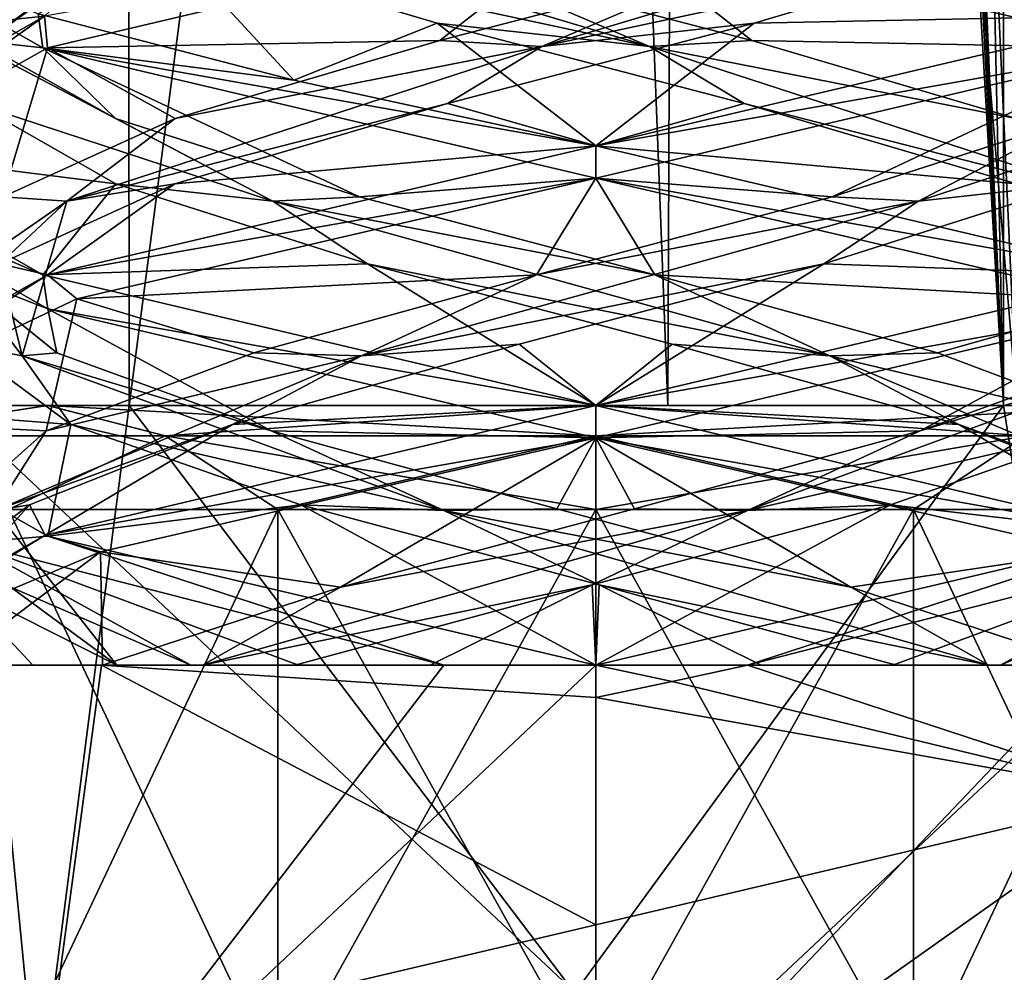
# Model space of a CAD drawing. Header units: millimetres. Extents: x -18.9 to 18.9, y -8.8 to 39.
# Tile 56 of 256: x 8.8 to 10.7, y -4.6 to -2.8. Entities that reach past the tile are written whole.
import ezdxf

# ---------------------------------------------------------------- set-up
doc = ezdxf.new("R2010")
doc.units = ezdxf.units.MM
doc.header["$LTSCALE"] = 65.185185
for name, color, linetype in [('1', 7, 'CONTINUOUS'), ('1224', 7, 'CONTINUOUS'), ('1229', 7, 'CONTINUOUS'), ('1230', 7, 'CONTINUOUS'), ('1240', 7, 'CONTINUOUS'), ('1242', 7, 'CONTINUOUS'), ('1263', 7, 'CONTINUOUS'), ('1264', 7, 'CONTINUOUS'), ('15', 7, 'CONTINUOUS'), ('1853', 7, 'CONTINUOUS'), ('1857', 7, 'CONTINUOUS'), ('1859', 7, 'CONTINUOUS'), ('1860', 7, 'CONTINUOUS'), ('1861', 7, 'CONTINUOUS'), ('1871', 7, 'CONTINUOUS'), ('1872', 7, 'CONTINUOUS'), ('1873', 7, 'CONTINUOUS'), ('1883', 7, 'CONTINUOUS'), ('1884', 7, 'CONTINUOUS'), ('1885', 7, 'CONTINUOUS'), ('1904', 7, 'CONTINUOUS'), ('1905', 7, 'CONTINUOUS'), ('1906', 7, 'CONTINUOUS'), ('2007', 7, 'CONTINUOUS'), ('2008', 7, 'CONTINUOUS'), ('32', 7, 'CONTINUOUS'), ('7', 7, 'CONTINUOUS'), ('8', 7, 'CONTINUOUS')]:
    doc.layers.add(name, color=color, linetype=linetype)

msp = doc.modelspace()

# ---------------------------------------------------------------- linework, layer by layer
at = {"layer": '1', "color": 7, "linetype": 'Continuous'}
for points in [[(4.2931, 26.4, -16.8621), (9.0291, 26.4, -14.874), (6.4071, -3.5, -16.1774), (4.2931, 26.4, -16.8621)], [(6.4071, -3.5, -16.1774), (9.0291, 26.4, -14.874), (9.0598, -3.5, -14.8553), (6.4071, -3.5, -16.1774)], [(9.0291, 26.4, -14.874), (12.9799, 26.4, -11.588), (9.0598, -3.5, -14.8553), (9.0291, 26.4, -14.874)], [(9.0598, -3.5, -14.8553), (12.9799, 26.4, -11.588), (11.4495, -3.5, -13.1023), (9.0598, -3.5, -14.8553)], [(5.9019, -3.5, 16.3685), (8.6992, -6.3, 15.0691), (10.7441, -3.5, 13.6867), (5.9019, -3.5, 16.3685)], [(8.6992, -6.3, 15.0691), (11.1841, -6.3, 13.3292), (10.7441, -3.5, 13.6867), (8.6992, -6.3, 15.0691)], [(10.7441, -3.5, 13.6867), (11.1841, -6.3, 13.3292), (13.2126, -3.5, 11.3217), (10.7441, -3.5, 13.6867)]]:
    msp.add_3dface(points, dxfattribs=at)
at = {"layer": '1224', "color": 7, "linetype": 'Continuous'}
for points in [[(7.1795, -3.5, 8.9873), (8.0516, -3.5, 10.4742), (8.9029, -3.5, 9.814), (7.1795, -3.5, 8.9873)], [(8.2469, -3.5, 8.9128), (7.1795, -3.5, 8.9873), (8.9029, -3.5, 9.814), (8.2469, -3.5, 8.9128)], [(8.432, -3.5, 5.9497), (7.3235, -3.5, 7.2708), (9.9586, -3.5, 6.5562), (8.432, -3.5, 5.9497)], [(9.9586, -3.5, 6.5562), (7.3235, -3.5, 7.2708), (8.903, -3.5, 6.8984), (9.9586, -3.5, 6.5562)], [(8.903, -3.5, 6.8984), (7.3235, -3.5, 7.2708), (8.2469, -3.5, 7.7996), (8.903, -3.5, 6.8984)], [(13.2126, -3.5, 11.3217), (8.0516, -3.5, 10.4742), (10.7699, -3.5, 12.9218), (13.2126, -3.5, 11.3217)], [(8.0516, -3.5, 10.4742), (13.2126, -3.5, 11.3217), (9.9586, -3.5, 10.1562), (8.0516, -3.5, 10.4742)], [(8.0516, -3.5, 10.4742), (9.9586, -3.5, 10.1562), (8.9029, -3.5, 9.814), (8.0516, -3.5, 10.4742)], [(11.7132, -3.5, 6.1104), (10.0975, -3.5, 5.5098), (8.432, -3.5, 5.9497), (11.7132, -3.5, 6.1104)], [(11.7132, -3.5, 6.1104), (8.432, -3.5, 5.9497), (9.9586, -3.5, 6.5562), (11.7132, -3.5, 6.1104)], [(13.2126, -3.5, 11.3217), (15.0363, -3.5, 8.6182), (9.9586, -3.5, 10.1562), (13.2126, -3.5, 11.3217)], [(11.0142, -3.5, 6.8985), (11.7132, -3.5, 6.1104), (9.9586, -3.5, 6.5562), (11.0142, -3.5, 6.8985)], [(9.9586, -3.5, 10.1562), (15.0363, -3.5, 8.6182), (11.0141, -3.5, 9.8141), (9.9586, -3.5, 10.1562)], [(10.7441, -3.5, 13.6867), (13.2126, -3.5, 11.3217), (10.9349, -3.5, 13.3102), (10.7441, -3.5, 13.6867)]]:
    msp.add_3dface(points, dxfattribs=at)
at = {"layer": '1229', "color": 7, "linetype": 'Continuous'}
for points in [[(8.8272, -3.7, 9.4876), (9.3463, -3.7, 9.8344), (8.8272, -4.8, 9.4876), (8.8272, -3.7, 9.4876)], [(8.8272, -4.8, 9.4876), (9.3463, -3.7, 9.8344), (9.3463, -4.8, 9.8344), (8.8272, -4.8, 9.4876)], [(9.3463, -3.7, 6.878), (8.8272, -3.7, 7.2249), (9.3463, -4.8, 6.878), (9.3463, -3.7, 6.878)], [(9.3463, -4.8, 6.878), (8.8272, -3.7, 7.2249), (8.8272, -4.8, 7.2249), (9.3463, -4.8, 6.878)], [(9.3463, -3.7, 9.8344), (9.9586, -3.7, 9.9562), (9.3463, -4.8, 9.8344), (9.3463, -3.7, 9.8344)], [(9.3463, -4.8, 9.8344), (9.9586, -3.7, 9.9562), (9.9586, -4.8, 9.9562), (9.3463, -4.8, 9.8344)], [(9.9586, -3.7, 6.7562), (9.3463, -3.7, 6.878), (9.9586, -4.8, 6.7562), (9.9586, -3.7, 6.7562)], [(9.9586, -4.8, 6.7562), (9.3463, -3.7, 6.878), (9.3463, -4.8, 6.878), (9.9586, -4.8, 6.7562)]]:
    msp.add_3dface(points, dxfattribs=at)
at = {"layer": '1230', "color": 7, "linetype": 'Continuous'}
for points in [[(9.9586, -4.8, 9.9562), (9.9586, -3.7, 9.9562), (10.5709, -3.7, 9.8344), (9.9586, -4.8, 9.9562)], [(9.9586, -3.7, 6.7562), (9.9586, -4.8, 6.7562), (10.5709, -4.8, 6.878), (9.9586, -3.7, 6.7562)], [(10.5709, -3.7, 6.878), (9.9586, -3.7, 6.7562), (10.5709, -4.8, 6.878), (10.5709, -3.7, 6.878)], [(9.9586, -4.8, 9.9562), (10.5709, -3.7, 9.8344), (10.5709, -4.8, 9.8344), (9.9586, -4.8, 9.9562)], [(11.0899, -3.7, 7.2249), (10.5709, -3.7, 6.878), (11.0899, -4.8, 7.2249), (11.0899, -3.7, 7.2249)], [(11.0899, -4.8, 7.2249), (10.5709, -3.7, 6.878), (10.5709, -4.8, 6.878), (11.0899, -4.8, 7.2249)], [(10.5709, -3.7, 9.8344), (11.0899, -3.7, 9.4876), (10.5709, -4.8, 9.8344), (10.5709, -3.7, 9.8344)], [(10.5709, -4.8, 9.8344), (11.0899, -3.7, 9.4876), (11.0899, -4.8, 9.4876), (10.5709, -4.8, 9.8344)]]:
    msp.add_3dface(points, dxfattribs=at)
at = {"layer": '1240', "color": 7, "linetype": 'Continuous'}
for points in [[(7.65, -7.1, -4.275), (12.55, -7.1, -4.275), (7.65, -2.5, -4.275), (7.65, -7.1, -4.275)], [(7.65, -2.5, -4.275), (12.55, -7.1, -4.275), (12.55, -2.5, -4.275), (7.65, -2.5, -4.275)]]:
    msp.add_3dface(points, dxfattribs=at)
at = {"layer": '1242', "color": 7, "linetype": 'Continuous'}
for points in [[(12.55, -7.1, -2.075), (7.65, -7.1, -2.075), (12.55, -2.5, -2.075), (12.55, -7.1, -2.075)], [(12.55, -2.5, -2.075), (7.65, -7.1, -2.075), (7.65, -2.5, -2.075), (12.55, -2.5, -2.075)]]:
    msp.add_3dface(points, dxfattribs=at)
at = {"layer": '1263', "color": 7, "linetype": 'Continuous'}
for points in [[(9.9586, -3.5, 10.1562), (11.0141, -3.5, 9.8141), (9.9586, -3.5586, 10.0148), (9.9586, -3.5, 10.1562)], [(9.9586, -3.5586, 10.0148), (11.0141, -3.5, 9.8141), (10.7879, -3.5586, 9.7926), (9.9586, -3.5586, 10.0148)], [(11.0142, -3.5, 6.8985), (9.9586, -3.5, 6.5562), (10.7879, -3.5586, 6.9199), (11.0142, -3.5, 6.8985)], [(9.9586, -3.5, 6.5562), (9.9586, -3.5586, 6.6977), (10.7879, -3.5586, 6.9199), (9.9586, -3.5, 6.5562)], [(10.5709, -3.7, 9.8344), (9.9586, -3.7, 9.9562), (10.7879, -3.5586, 9.7926), (10.5709, -3.7, 9.8344)], [(9.9586, -3.7, 9.9562), (9.9586, -3.5586, 10.0148), (10.7879, -3.5586, 9.7926), (9.9586, -3.7, 9.9562)], [(9.9586, -3.7, 6.7562), (10.5709, -3.7, 6.878), (9.9586, -3.5586, 6.6977), (9.9586, -3.7, 6.7562)], [(9.9586, -3.5586, 6.6977), (10.5709, -3.7, 6.878), (10.7879, -3.5586, 6.9199), (9.9586, -3.5586, 6.6977)], [(10.5709, -3.7, 6.878), (11.0899, -3.7, 7.2249), (10.7879, -3.5586, 6.9199), (10.5709, -3.7, 6.878)], [(11.0899, -3.7, 9.4876), (10.5709, -3.7, 9.8344), (10.7879, -3.5586, 9.7926), (11.0899, -3.7, 9.4876)]]:
    msp.add_3dface(points, dxfattribs=at)
at = {"layer": '1264', "color": 7, "linetype": 'Continuous'}
for points in [[(8.903, -3.5, 6.8984), (8.2469, -3.5, 7.7996), (8.5222, -3.5586, 7.5269), (8.903, -3.5, 6.8984)], [(8.2469, -3.5, 8.9128), (8.9029, -3.5, 9.814), (8.5222, -3.5586, 9.1855), (8.2469, -3.5, 8.9128)], [(9.1293, -3.5586, 6.9199), (8.903, -3.5, 6.8984), (8.5222, -3.5586, 7.5269), (9.1293, -3.5586, 6.9199)], [(8.5222, -3.5586, 9.1855), (8.9029, -3.5, 9.814), (9.1293, -3.5586, 9.7926), (8.5222, -3.5586, 9.1855)], [(8.9029, -3.5, 9.814), (9.9586, -3.5, 10.1562), (9.1293, -3.5586, 9.7926), (8.9029, -3.5, 9.814)], [(9.9586, -3.5, 6.5562), (8.903, -3.5, 6.8984), (9.9586, -3.5586, 6.6977), (9.9586, -3.5, 6.5562)], [(9.9586, -3.5586, 6.6977), (8.903, -3.5, 6.8984), (9.1293, -3.5586, 6.9199), (9.9586, -3.5586, 6.6977)], [(9.1293, -3.5586, 9.7926), (9.9586, -3.5, 10.1562), (9.9586, -3.5586, 10.0148), (9.1293, -3.5586, 9.7926)], [(8.8272, -3.7, 9.4876), (8.5222, -3.5586, 9.1855), (9.1293, -3.5586, 9.7926), (8.8272, -3.7, 9.4876)], [(8.8272, -3.7, 7.2249), (9.1293, -3.5586, 6.9199), (8.5222, -3.5586, 7.5269), (8.8272, -3.7, 7.2249)], [(9.3463, -3.7, 9.8344), (8.8272, -3.7, 9.4876), (9.1293, -3.5586, 9.7926), (9.3463, -3.7, 9.8344)], [(8.8272, -3.7, 7.2249), (9.3463, -3.7, 6.878), (9.1293, -3.5586, 6.9199), (8.8272, -3.7, 7.2249)], [(9.3463, -3.7, 9.8344), (9.1293, -3.5586, 9.7926), (9.9586, -3.5586, 10.0148), (9.3463, -3.7, 9.8344)], [(9.3463, -3.7, 6.878), (9.9586, -3.7, 6.7562), (9.1293, -3.5586, 6.9199), (9.3463, -3.7, 6.878)], [(9.9586, -3.7, 6.7562), (9.9586, -3.5586, 6.6977), (9.1293, -3.5586, 6.9199), (9.9586, -3.7, 6.7562)], [(9.9586, -3.7, 9.9562), (9.3463, -3.7, 9.8344), (9.9586, -3.5586, 10.0148), (9.9586, -3.7, 9.9562)]]:
    msp.add_3dface(points, dxfattribs=at)
at = {"layer": '15', "color": 7, "linetype": 'Continuous'}
for points in [[(9.3355, 27.7834, 14.6836), (10.7441, -3.5, 13.6867), (9.3538, 28.967, 14.672), (9.3355, 27.7834, 14.6836)], [(9.3538, 28.967, 14.672), (10.7441, -3.5, 13.6867), (10.0229, 28.967, 14.2233), (9.3538, 28.967, 14.672)], [(10.0229, 28.967, 14.2233), (10.7441, -3.5, 13.6867), (10.7441, 28.967, 13.6867), (10.0229, 28.967, 14.2233)], [(9.3172, 26.6, 14.6952), (10.7441, -3.5, 13.6867), (9.3355, 27.7834, 14.6836), (9.3172, 26.6, 14.6952)], [(9.1871, 26.4658, 14.7769), (10.7441, -3.5, 13.6867), (9.3172, 26.6, 14.6952), (9.1871, 26.4658, 14.7769)], [(9.1731, 26.4554, 14.7856), (10.7441, -3.5, 13.6867), (9.1871, 26.4658, 14.7769), (9.1731, 26.4554, 14.7856)], [(9.021, 26.4, 14.8789), (10.7441, -3.5, 13.6867), (9.1731, 26.4554, 14.7856), (9.021, 26.4, 14.8789)], [(5.9019, -3.5, 16.3685), (9.021, 26.4, 14.8789), (3.603, 26.4, 17.0228), (5.9019, -3.5, 16.3685)], [(5.9019, -3.5, 16.3685), (10.7441, -3.5, 13.6867), (9.021, 26.4, 14.8789), (5.9019, -3.5, 16.3685)], [(6.4071, -3.5, -16.1774), (9.0598, -3.5, -14.8553), (8.6992, -6.3, -15.0691), (6.4071, -3.5, -16.1774)], [(8.6992, -6.3, -15.0691), (9.0598, -3.5, -14.8553), (11.1841, -6.3, -13.3292), (8.6992, -6.3, -15.0691)], [(9.0598, -3.5, -14.8553), (11.4495, -3.5, -13.1023), (11.1841, -6.3, -13.3292), (9.0598, -3.5, -14.8553)]]:
    msp.add_3dface(points, dxfattribs=at)
at = {"layer": '1853', "color": 7, "linetype": 'Continuous'}
for points in [[(8.8935, -2.8112, 7.3), (8.4586, -2.5633, 8.3526), (8.8845, -2.746, 7.3092), (8.8935, -2.8112, 7.3)], [(8.9026, -2.8111, 9.4216), (9.9586, -2.5625, 9.8562), (8.8966, -2.7504, 9.4155), (8.9026, -2.8111, 9.4216)], [(9.3771, -2.8733, 6.9735), (8.8935, -2.8112, 7.3), (8.8845, -2.746, 7.3092), (9.3771, -2.8733, 6.9735)], [(8.4586, -3.0615, 8.361), (8.9026, -2.8111, 9.4216), (8.8966, -2.7504, 9.4155), (8.4586, -3.0615, 8.361)], [(8.4586, -3.0008, 8.3526), (8.4586, -3.0615, 8.361), (8.8966, -2.7504, 9.4155), (8.4586, -3.0008, 8.3526)], [(9.9586, -3.0625, 6.8562), (8.8935, -2.8112, 7.3), (9.9586, -3, 6.8562), (9.9586, -3.0625, 6.8562)], [(9.9586, -3, 6.8562), (8.8935, -2.8112, 7.3), (9.3771, -2.8733, 6.9735), (9.9586, -3, 6.8562)], [(8.8935, -3.2487, 7.3), (8.4586, -3.0615, 8.361), (8.4586, -3.0008, 8.3526), (8.8935, -3.2487, 7.3)], [(9.9586, -3, 9.8562), (8.9026, -3.2486, 9.4216), (9.9586, -3.0625, 9.8562), (9.9586, -3, 9.8562)], [(8.9034, -3.3141, 7.2901), (8.4586, -3.0615, 8.361), (8.8935, -3.2487, 7.3), (8.9034, -3.3141, 7.2901)], [(9.9586, -3.0625, 9.8562), (8.9026, -3.2486, 9.4216), (8.9593, -3.2946, 9.4749), (9.9586, -3.0625, 9.8562)], [(8.9026, -3.2486, 9.4216), (8.4586, -3.499, 8.361), (8.468, -3.5267, 8.5244), (8.9026, -3.2486, 9.4216)], [(8.9593, -3.2946, 9.4749), (8.9026, -3.2486, 9.4216), (8.468, -3.5267, 8.5244), (8.9593, -3.2946, 9.4749)], [(9.9586, -3.5, 6.8562), (8.9034, -3.3141, 7.2901), (8.8935, -3.2487, 7.3), (9.9586, -3.5, 6.8562)], [(9.9586, -3.5625, 6.8562), (8.9034, -3.3141, 7.2901), (9.9586, -3.5, 6.8562), (9.9586, -3.5625, 6.8562)], [(8.4586, -3.499, 8.361), (8.9034, -3.7516, 7.2901), (8.7508, -3.7646, 7.4667), (8.4586, -3.499, 8.361)], [(9.9586, -3.5, 9.8562), (8.8981, -3.7499, 9.4171), (9.9586, -3.5625, 9.8562), (9.9586, -3.5, 9.8562)], [(9.9586, -3.5625, 9.8562), (8.8981, -3.7499, 9.4171), (9.0048, -3.7819, 9.5139), (9.9586, -3.5625, 9.8562)], [(8.8981, -3.7499, 9.4171), (8.4586, -4, 8.3562), (8.4874, -4, 8.6489), (8.8981, -3.7499, 9.4171)], [(9.0048, -3.7819, 9.5139), (8.8981, -3.7499, 9.4171), (8.4874, -4, 8.6489), (9.0048, -3.7819, 9.5139)], [(8.7508, -3.7646, 7.4667), (8.9034, -3.7516, 7.2901), (9.6659, -4, 6.8851), (8.7508, -3.7646, 7.4667)], [(8.9034, -3.7516, 7.2901), (9.9586, -4, 6.8562), (9.6659, -4, 6.8851), (8.9034, -3.7516, 7.2901)], [(8.8979, -5, 7.2956), (8.4586, -5, 8.3562), (8.7996, -4, 7.404), (8.8979, -5, 7.2956)], [(8.5746, -4.874, 8.9346), (8.9061, -4.7476, 9.425), (8.4874, -4, 8.6489), (8.5746, -4.874, 8.9346)], [(8.4874, -4, 8.6489), (8.9061, -4.7476, 9.425), (9.0066, -4, 9.5155), (8.4874, -4, 8.6489)], [(9.6659, -4, 6.8851), (8.8979, -5, 7.2956), (8.7996, -4, 7.404), (9.6659, -4, 6.8851)], [(9.9586, -5, 6.8562), (8.8979, -5, 7.2956), (9.9586, -4, 6.8562), (9.9586, -5, 6.8562)], [(9.9586, -4, 6.8562), (8.8979, -5, 7.2956), (9.6659, -4, 6.8851), (9.9586, -4, 6.8562)], [(8.9061, -4.7476, 9.425), (9.9586, -4.5, 9.8562), (9.0066, -4, 9.5155), (8.9061, -4.7476, 9.425)], [(9.9586, -4.0625, 9.8562), (9.9586, -4, 9.8562), (9.0066, -4, 9.5155), (9.9586, -4.0625, 9.8562)], [(9.9586, -4.5, 9.8562), (9.9586, -4.0625, 9.8562), (9.0066, -4, 9.5155), (9.9586, -4.5, 9.8562)], [(10.2512, -4, 9.8274), (10.1057, -4.0312, 9.849), (11.017, -4.2507, 9.4191), (10.2512, -4, 9.8274)], [(11.1176, -4, 9.3084), (10.2512, -4, 9.8274), (11.017, -4.2507, 9.4191), (11.1176, -4, 9.3084)], [(10.1057, -4.0312, 9.849), (9.9586, -4.0625, 9.8562), (11.017, -4.2507, 9.4191), (10.1057, -4.0312, 9.849)], [(11.017, -4.2507, 9.4191), (9.9586, -4.0625, 9.8562), (9.9586, -4.5, 9.8562), (11.017, -4.2507, 9.4191)]]:
    msp.add_3dface(points, dxfattribs=at)
at = {"layer": '1857', "color": 7, "linetype": 'Continuous'}
for points in [[(9.9586, -3.5625, 6.8562), (9.9586, -3.5, 6.8562), (11.0193, -3.75, 7.2956), (9.9586, -3.5625, 6.8562)], [(9.9586, -3.5625, 6.8562), (11.0193, -3.75, 7.2956), (10.9106, -3.7814, 7.1971), (9.9586, -3.5625, 6.8562)], [(9.9586, -5, 6.8562), (9.9586, -4, 6.8562), (10.9105, -4, 7.197), (9.9586, -5, 6.8562)], [(11.0188, -5, 7.2952), (9.9586, -5, 6.8562), (10.9105, -4, 7.197), (11.0188, -5, 7.2952)], [(11.017, -4.2507, 9.4191), (9.9586, -4.5, 9.8562), (9.959, -5, 9.8561), (11.017, -4.2507, 9.4191)], [(11.017, -4.2507, 9.4191), (9.959, -5, 9.8561), (11.0196, -5, 9.4164), (11.017, -4.2507, 9.4191)], [(9.9586, -4.5, 9.8562), (8.9061, -4.7476, 9.425), (9.959, -5, 9.8561), (9.9586, -4.5, 9.8562)]]:
    msp.add_3dface(points, dxfattribs=at)
at = {"layer": '1859', "color": 7, "linetype": 'Continuous'}
for points in [[(10.7842, -2.6094, 9.2671), (10.2638, -2.7639, 9.5471), (11.0256, -2.7481, 9.4105), (10.7842, -2.6094, 9.2671)], [(10.2638, -2.7639, 9.5471), (9.9586, -3, 9.8562), (11.0256, -2.7481, 9.4105), (10.2638, -2.7639, 9.5471)], [(9.6729, -2.9184, 9.552), (9.9586, -3, 9.8562), (10.2638, -2.7639, 9.5471), (9.6729, -2.9184, 9.552)], [(9.148, -3.0729, 9.2805), (9.9586, -3, 9.8562), (9.6729, -2.9184, 9.552), (9.148, -3.0729, 9.2805)], [(8.9026, -3.2486, 9.4216), (9.9586, -3, 9.8562), (9.148, -3.0729, 9.2805), (8.9026, -3.2486, 9.4216)], [(8.8104, -3.2274, 8.7956), (8.9026, -3.2486, 9.4216), (9.148, -3.0729, 9.2805), (8.8104, -3.2274, 8.7956)], [(8.4586, -3.499, 8.361), (8.9026, -3.2486, 9.4216), (8.8104, -3.2274, 8.7956), (8.4586, -3.499, 8.361)], [(8.9477, -3.5365, 7.6566), (8.4586, -3.499, 8.361), (8.7381, -3.3819, 8.2091), (8.9477, -3.5365, 7.6566)], [(8.9034, -3.7516, 7.2901), (8.4586, -3.499, 8.361), (8.9477, -3.5365, 7.6566), (8.9034, -3.7516, 7.2901)], [(9.3909, -3.691, 7.2658), (8.9034, -3.7516, 7.2901), (8.9477, -3.5365, 7.6566), (9.3909, -3.691, 7.2658)], [(9.9586, -4, 6.8562), (8.9034, -3.7516, 7.2901), (9.3909, -3.691, 7.2658), (9.9586, -4, 6.8562)], [(9.9653, -3.8455, 7.1269), (9.9586, -4, 6.8562), (9.3909, -3.691, 7.2658), (9.9653, -3.8455, 7.1269)], [(10.2776, -4, 7.0234), (9.9586, -4, 6.8562), (9.9653, -3.8455, 7.1269), (10.2776, -4, 7.0234)], [(10.5381, -4, 7.272), (10.2776, -4, 7.0234), (9.9653, -3.8455, 7.1269), (10.5381, -4, 7.272)]]:
    msp.add_3dface(points, dxfattribs=at)
at = {"layer": '1860', "color": 7, "linetype": 'Continuous'}
for points in [[(9.855, -2.8089, 9.545), (10.7842, -2.6094, 9.2671), (10.8541, -2.5111, 9.1449), (9.855, -2.8089, 9.545)], [(9.855, -2.8089, 9.545), (10.8541, -2.5111, 9.1449), (10.2333, -2.647, 9.5545), (9.855, -2.8089, 9.545)], [(10.2638, -2.7639, 9.5471), (10.7842, -2.6094, 9.2671), (9.855, -2.8089, 9.545), (10.2638, -2.7639, 9.5471)], [(9.6581, -2.7973, 9.5483), (9.855, -2.8089, 9.545), (10.2333, -2.647, 9.5545), (9.6581, -2.7973, 9.5483)], [(9.6729, -2.9184, 9.552), (10.2638, -2.7639, 9.5471), (9.855, -2.8089, 9.545), (9.6729, -2.9184, 9.552)], [(9.1487, -2.9477, 9.2811), (9.855, -2.8089, 9.545), (9.6581, -2.7973, 9.5483), (9.1487, -2.9477, 9.2811)], [(8.9401, -3.1068, 8.9781), (9.6729, -2.9184, 9.552), (9.855, -2.8089, 9.545), (8.9401, -3.1068, 8.9781)], [(8.9401, -3.1068, 8.9781), (9.855, -2.8089, 9.545), (9.1487, -2.9477, 9.2811), (8.9401, -3.1068, 8.9781)], [(9.148, -3.0729, 9.2805), (9.6729, -2.9184, 9.552), (8.9401, -3.1068, 8.9781), (9.148, -3.0729, 9.2805)], [(8.8166, -3.098, 8.8115), (8.9401, -3.1068, 8.9781), (9.1487, -2.9477, 9.2811), (8.8166, -3.098, 8.8115)], [(8.8104, -3.2274, 8.7956), (9.148, -3.0729, 9.2805), (8.9401, -3.1068, 8.9781), (8.8104, -3.2274, 8.7956)], [(8.7345, -3.2483, 8.2421), (8.9401, -3.1068, 8.9781), (8.8166, -3.098, 8.8115), (8.7345, -3.2483, 8.2421)], [(8.8538, -3.4046, 7.9053), (8.9401, -3.1068, 8.9781), (8.7345, -3.2483, 8.2421), (8.8538, -3.4046, 7.9053)], [(8.8538, -3.4046, 7.9053), (8.8104, -3.2274, 8.7956), (8.9401, -3.1068, 8.9781), (8.8538, -3.4046, 7.9053)], [(8.7381, -3.3819, 8.2091), (8.8104, -3.2274, 8.7956), (8.8538, -3.4046, 7.9053), (8.7381, -3.3819, 8.2091)], [(8.9204, -3.3987, 7.6978), (8.8538, -3.4046, 7.9053), (8.7345, -3.2483, 8.2421), (8.9204, -3.3987, 7.6978)], [(8.9477, -3.5365, 7.6566), (8.7381, -3.3819, 8.2091), (8.8538, -3.4046, 7.9053), (8.9477, -3.5365, 7.6566)], [(9.3336, -3.549, 7.2976), (8.8538, -3.4046, 7.9053), (8.9204, -3.3987, 7.6978), (9.3336, -3.549, 7.2976)], [(9.6661, -3.7024, 7.1994), (8.9477, -3.5365, 7.6566), (8.8538, -3.4046, 7.9053), (9.6661, -3.7024, 7.1994)], [(9.6661, -3.7024, 7.1994), (8.8538, -3.4046, 7.9053), (9.3336, -3.549, 7.2976), (9.6661, -3.7024, 7.1994)], [(9.3909, -3.691, 7.2658), (8.9477, -3.5365, 7.6566), (9.6661, -3.7024, 7.1994), (9.3909, -3.691, 7.2658)], [(9.8836, -3.6993, 7.1292), (9.6661, -3.7024, 7.1994), (9.3336, -3.549, 7.2976), (9.8836, -3.6993, 7.1292)], [(9.9653, -3.8455, 7.1269), (9.3909, -3.691, 7.2658), (9.6661, -3.7024, 7.1994), (9.9653, -3.8455, 7.1269)], [(10.4501, -3.8497, 7.2294), (9.6661, -3.7024, 7.1994), (9.8836, -3.6993, 7.1292), (10.4501, -3.8497, 7.2294)], [(10.7156, -4, 7.4338), (9.9653, -3.8455, 7.1269), (9.6661, -3.7024, 7.1994), (10.7156, -4, 7.4338)], [(10.7156, -4, 7.4338), (9.6661, -3.7024, 7.1994), (10.4501, -3.8497, 7.2294), (10.7156, -4, 7.4338)], [(10.5381, -4, 7.272), (9.9653, -3.8455, 7.1269), (10.7156, -4, 7.4338), (10.5381, -4, 7.272)], [(10.9089, -4, 7.5763), (10.7156, -4, 7.4338), (10.4501, -3.8497, 7.2294), (10.9089, -4, 7.5763)]]:
    msp.add_3dface(points, dxfattribs=at)
at = {"layer": '1861', "color": 7, "linetype": 'Continuous'}
for points in [[(9.9586, -2.5625, 9.8562), (8.9026, -2.8111, 9.4216), (9.6581, -2.7973, 9.5483), (9.9586, -2.5625, 9.8562)], [(9.9586, -2.5625, 9.8562), (9.6581, -2.7973, 9.5483), (10.2333, -2.647, 9.5545), (9.9586, -2.5625, 9.8562)], [(8.9026, -2.8111, 9.4216), (9.1487, -2.9477, 9.2811), (9.6581, -2.7973, 9.5483), (8.9026, -2.8111, 9.4216)], [(8.9026, -2.8111, 9.4216), (8.4586, -3.0615, 8.361), (8.8166, -3.098, 8.8115), (8.9026, -2.8111, 9.4216)], [(8.9026, -2.8111, 9.4216), (8.8166, -3.098, 8.8115), (9.1487, -2.9477, 9.2811), (8.9026, -2.8111, 9.4216)], [(8.4586, -3.0615, 8.361), (8.9034, -3.3141, 7.2901), (8.7345, -3.2483, 8.2421), (8.4586, -3.0615, 8.361)], [(8.9034, -3.3141, 7.2901), (8.9204, -3.3987, 7.6978), (8.7345, -3.2483, 8.2421), (8.9034, -3.3141, 7.2901)], [(8.9034, -3.3141, 7.2901), (9.9586, -3.5625, 6.8562), (9.3336, -3.549, 7.2976), (8.9034, -3.3141, 7.2901)], [(8.9034, -3.3141, 7.2901), (9.3336, -3.549, 7.2976), (8.9204, -3.3987, 7.6978), (8.9034, -3.3141, 7.2901)], [(9.9586, -3.5625, 6.8562), (9.8836, -3.6993, 7.1292), (9.3336, -3.549, 7.2976), (9.9586, -3.5625, 6.8562)], [(9.9586, -3.5625, 6.8562), (10.4501, -3.8497, 7.2294), (9.8836, -3.6993, 7.1292), (9.9586, -3.5625, 6.8562)], [(9.9586, -3.5625, 6.8562), (10.9106, -3.7814, 7.1971), (10.4501, -3.8497, 7.2294), (9.9586, -3.5625, 6.8562)], [(10.9106, -3.7814, 7.1971), (10.9089, -4, 7.5763), (10.4501, -3.8497, 7.2294), (10.9106, -3.7814, 7.1971)]]:
    msp.add_3dface(points, dxfattribs=at)
at = {"layer": '1871', "color": 7, "linetype": 'Continuous'}
for points in [[(8.7677, -2.7639, 8.6615), (8.8966, -2.7504, 9.4155), (9.0477, -2.6094, 9.1818), (8.7677, -2.7639, 8.6615)], [(8.4586, -3.0008, 8.3526), (8.8966, -2.7504, 9.4155), (8.7677, -2.7639, 8.6615), (8.4586, -3.0008, 8.3526)], [(9.0343, -3.0729, 7.5457), (8.4586, -3.0008, 8.3526), (8.7629, -2.9184, 8.0706), (9.0343, -3.0729, 7.5457)], [(8.8935, -3.2487, 7.3), (8.4586, -3.0008, 8.3526), (9.0343, -3.0729, 7.5457), (8.8935, -3.2487, 7.3)], [(9.5193, -3.2274, 7.208), (8.8935, -3.2487, 7.3), (9.0343, -3.0729, 7.5457), (9.5193, -3.2274, 7.208)], [(9.9586, -3.5, 6.8562), (8.8935, -3.2487, 7.3), (9.5193, -3.2274, 7.208), (9.9586, -3.5, 6.8562)], [(10.1057, -3.3819, 7.1357), (9.9586, -3.5, 6.8562), (9.5193, -3.2274, 7.208), (10.1057, -3.3819, 7.1357)], [(10.6582, -3.5365, 7.3454), (9.9586, -3.5, 6.8562), (10.1057, -3.3819, 7.1357), (10.6582, -3.5365, 7.3454)], [(11.0193, -3.75, 7.2956), (9.9586, -3.5, 6.8562), (10.6582, -3.5365, 7.3454), (11.0193, -3.75, 7.2956)], [(11.049, -3.691, 7.7886), (11.0193, -3.75, 7.2956), (10.6582, -3.5365, 7.3454), (11.049, -3.691, 7.7886)]]:
    msp.add_3dface(points, dxfattribs=at)
at = {"layer": '1872', "color": 7, "linetype": 'Continuous'}
for points in [[(8.7698, -2.8089, 8.2526), (9.1699, -2.5111, 9.2517), (8.7603, -2.647, 8.6309), (8.7698, -2.8089, 8.2526)], [(8.7698, -2.8089, 8.2526), (9.0477, -2.6094, 9.1818), (9.1699, -2.5111, 9.2517), (8.7698, -2.8089, 8.2526)], [(8.7677, -2.7639, 8.6615), (9.0477, -2.6094, 9.1818), (8.7698, -2.8089, 8.2526), (8.7677, -2.7639, 8.6615)], [(9.0337, -2.9477, 7.5463), (8.7698, -2.8089, 8.2526), (8.7665, -2.7973, 8.0558), (9.0337, -2.9477, 7.5463)], [(9.3367, -3.1068, 7.3378), (8.7629, -2.9184, 8.0706), (8.7698, -2.8089, 8.2526), (9.3367, -3.1068, 7.3378)], [(9.3367, -3.1068, 7.3378), (8.7698, -2.8089, 8.2526), (9.0337, -2.9477, 7.5463), (9.3367, -3.1068, 7.3378)], [(9.0343, -3.0729, 7.5457), (8.7629, -2.9184, 8.0706), (9.3367, -3.1068, 7.3378), (9.0343, -3.0729, 7.5457)], [(9.5034, -3.098, 7.2143), (9.3367, -3.1068, 7.3378), (9.0337, -2.9477, 7.5463), (9.5034, -3.098, 7.2143)], [(9.5193, -3.2274, 7.208), (9.0343, -3.0729, 7.5457), (9.3367, -3.1068, 7.3378), (9.5193, -3.2274, 7.208)], [(10.0727, -3.2483, 7.1322), (9.3367, -3.1068, 7.3378), (9.5034, -3.098, 7.2143), (10.0727, -3.2483, 7.1322)], [(10.4095, -3.4046, 7.2514), (9.5193, -3.2274, 7.208), (9.3367, -3.1068, 7.3378), (10.4095, -3.4046, 7.2514)], [(10.4095, -3.4046, 7.2514), (9.3367, -3.1068, 7.3378), (10.0727, -3.2483, 7.1322), (10.4095, -3.4046, 7.2514)], [(10.1057, -3.3819, 7.1357), (9.5193, -3.2274, 7.208), (10.4095, -3.4046, 7.2514), (10.1057, -3.3819, 7.1357)], [(10.6171, -3.3987, 7.3181), (10.4095, -3.4046, 7.2514), (10.0727, -3.2483, 7.1322), (10.6171, -3.3987, 7.3181)], [(10.6582, -3.5365, 7.3454), (10.1057, -3.3819, 7.1357), (10.4095, -3.4046, 7.2514), (10.6582, -3.5365, 7.3454)], [(11.0172, -3.549, 7.7313), (10.4095, -3.4046, 7.2514), (10.6171, -3.3987, 7.3181), (11.0172, -3.549, 7.7313)], [(11.1155, -3.7024, 8.0638), (10.6582, -3.5365, 7.3454), (10.4095, -3.4046, 7.2514), (11.1155, -3.7024, 8.0638)], [(11.1155, -3.7024, 8.0638), (10.4095, -3.4046, 7.2514), (11.0172, -3.549, 7.7313), (11.1155, -3.7024, 8.0638)], [(11.049, -3.691, 7.7886), (10.6582, -3.5365, 7.3454), (11.1155, -3.7024, 8.0638), (11.049, -3.691, 7.7886)], [(10.7385, -4, 9.3066), (10.881, -4, 9.1133), (11.0854, -3.8497, 8.8477), (10.7385, -4, 9.3066)]]:
    msp.add_3dface(points, dxfattribs=at)
at = {"layer": '1873', "color": 7, "linetype": 'Continuous'}
for points in [[(8.4586, -2.5633, 8.3526), (8.8935, -2.8112, 7.3), (8.7665, -2.7973, 8.0558), (8.4586, -2.5633, 8.3526)], [(8.8935, -2.8112, 7.3), (9.0337, -2.9477, 7.5463), (8.7665, -2.7973, 8.0558), (8.8935, -2.8112, 7.3)], [(8.8935, -2.8112, 7.3), (9.9586, -3.0625, 6.8562), (9.5034, -3.098, 7.2143), (8.8935, -2.8112, 7.3)], [(8.8935, -2.8112, 7.3), (9.5034, -3.098, 7.2143), (9.0337, -2.9477, 7.5463), (8.8935, -2.8112, 7.3)], [(9.9586, -3.0625, 6.8562), (10.0727, -3.2483, 7.1322), (9.5034, -3.098, 7.2143), (9.9586, -3.0625, 6.8562)], [(10.0727, -3.2483, 7.1322), (9.9586, -3.0625, 6.8562), (10.9722, -3.2987, 7.2505), (10.0727, -3.2483, 7.1322)], [(10.6171, -3.3987, 7.3181), (10.0727, -3.2483, 7.1322), (10.9722, -3.2987, 7.2505), (10.6171, -3.3987, 7.3181)], [(11.0172, -3.549, 7.7313), (10.6171, -3.3987, 7.3181), (10.9722, -3.2987, 7.2505), (11.0172, -3.549, 7.7313)], [(10.2512, -4, 9.8274), (10.5312, -4, 9.6015), (11.1663, -3.7646, 9.2458), (10.2512, -4, 9.8274)], [(10.5312, -4, 9.6015), (10.7385, -4, 9.3066), (11.1663, -3.7646, 9.2458), (10.5312, -4, 9.6015)], [(10.7385, -4, 9.3066), (11.0854, -3.8497, 8.8477), (11.1663, -3.7646, 9.2458), (10.7385, -4, 9.3066)]]:
    msp.add_3dface(points, dxfattribs=at)
at = {"layer": '1883', "color": 7, "linetype": 'Continuous'}
for points in [[(9.3771, -2.8733, 6.9735), (8.8845, -2.746, 7.3092), (9.133, -2.6094, 7.4453), (9.3771, -2.8733, 6.9735)], [(9.6534, -2.7639, 7.1654), (9.3771, -2.8733, 6.9735), (9.133, -2.6094, 7.4453), (9.6534, -2.7639, 7.1654)], [(9.9586, -3, 6.8562), (9.3771, -2.8733, 6.9735), (9.6534, -2.7639, 7.1654), (9.9586, -3, 6.8562)], [(10.2443, -2.9184, 7.1605), (9.9586, -3, 6.8562), (9.6534, -2.7639, 7.1654), (10.2443, -2.9184, 7.1605)], [(10.7692, -3.0729, 7.432), (9.9586, -3, 6.8562), (10.2443, -2.9184, 7.1605), (10.7692, -3.0729, 7.432)], [(9.9586, -3, 6.8562), (10.7692, -3.0729, 7.432), (11.018, -3.2496, 7.2944), (9.9586, -3, 6.8562)], [(10.9694, -3.5365, 9.0559), (10.5262, -3.691, 9.4467), (11.0222, -3.7491, 9.4139), (10.9694, -3.5365, 9.0559)], [(9.9519, -3.8455, 9.5856), (9.9586, -4, 9.8562), (10.5262, -3.691, 9.4467), (9.9519, -3.8455, 9.5856)], [(10.5262, -3.691, 9.4467), (9.9586, -4, 9.8562), (11.0222, -3.7491, 9.4139), (10.5262, -3.691, 9.4467)], [(9.3791, -4, 9.4404), (9.6395, -4, 9.689), (9.9519, -3.8455, 9.5856), (9.3791, -4, 9.4404)], [(9.6395, -4, 9.689), (9.9586, -4, 9.8562), (9.9519, -3.8455, 9.5856), (9.6395, -4, 9.689)]]:
    msp.add_3dface(points, dxfattribs=at)
at = {"layer": '1884', "color": 7, "linetype": 'Continuous'}
for points in [[(10.0622, -2.8089, 7.1675), (9.133, -2.6094, 7.4453), (9.0631, -2.5111, 7.5676), (10.0622, -2.8089, 7.1675)], [(10.0622, -2.8089, 7.1675), (9.0631, -2.5111, 7.5676), (9.6839, -2.647, 7.158), (10.0622, -2.8089, 7.1675)], [(9.6534, -2.7639, 7.1654), (9.133, -2.6094, 7.4453), (10.0622, -2.8089, 7.1675), (9.6534, -2.7639, 7.1654)], [(10.2591, -2.7973, 7.1642), (10.0622, -2.8089, 7.1675), (9.6839, -2.647, 7.158), (10.2591, -2.7973, 7.1642)], [(10.2443, -2.9184, 7.1605), (9.6534, -2.7639, 7.1654), (10.0622, -2.8089, 7.1675), (10.2443, -2.9184, 7.1605)], [(10.7685, -2.9477, 7.4313), (10.0622, -2.8089, 7.1675), (10.2591, -2.7973, 7.1642), (10.7685, -2.9477, 7.4313)], [(10.977, -3.1068, 7.7344), (10.2443, -2.9184, 7.1605), (10.0622, -2.8089, 7.1675), (10.977, -3.1068, 7.7344)], [(10.977, -3.1068, 7.7344), (10.0622, -2.8089, 7.1675), (10.7685, -2.9477, 7.4313), (10.977, -3.1068, 7.7344)], [(10.7692, -3.0729, 7.432), (10.2443, -2.9184, 7.1605), (10.977, -3.1068, 7.7344), (10.7692, -3.0729, 7.432)], [(10.2511, -3.7024, 9.5131), (10.9694, -3.5365, 9.0559), (11.0634, -3.4046, 8.8071), (10.2511, -3.7024, 9.5131)], [(10.2511, -3.7024, 9.5131), (11.0634, -3.4046, 8.8071), (10.5835, -3.549, 9.4149), (10.2511, -3.7024, 9.5131)], [(10.5835, -3.549, 9.4149), (11.0634, -3.4046, 8.8071), (10.9967, -3.3987, 9.0147), (10.5835, -3.549, 9.4149)], [(10.5262, -3.691, 9.4467), (10.9694, -3.5365, 9.0559), (10.2511, -3.7024, 9.5131), (10.5262, -3.691, 9.4467)], [(10.0335, -3.6993, 9.5833), (10.2511, -3.7024, 9.5131), (10.5835, -3.549, 9.4149), (10.0335, -3.6993, 9.5833)], [(9.9519, -3.8455, 9.5856), (10.5262, -3.691, 9.4467), (10.2511, -3.7024, 9.5131), (9.9519, -3.8455, 9.5856)], [(9.2015, -4, 9.2786), (9.9519, -3.8455, 9.5856), (10.2511, -3.7024, 9.5131), (9.2015, -4, 9.2786)], [(9.2015, -4, 9.2786), (10.2511, -3.7024, 9.5131), (9.4671, -3.8497, 9.4831), (9.2015, -4, 9.2786)], [(9.4671, -3.8497, 9.4831), (10.2511, -3.7024, 9.5131), (10.0335, -3.6993, 9.5833), (9.4671, -3.8497, 9.4831)], [(9.0083, -4, 9.1361), (9.2015, -4, 9.2786), (9.4671, -3.8497, 9.4831), (9.0083, -4, 9.1361)], [(9.3791, -4, 9.4404), (9.9519, -3.8455, 9.5856), (9.2015, -4, 9.2786), (9.3791, -4, 9.4404)]]:
    msp.add_3dface(points, dxfattribs=at)
at = {"layer": '1885', "color": 7, "linetype": 'Continuous'}
for points in [[(9.9586, -2.5625, 6.8562), (10.2591, -2.7973, 7.1642), (9.6839, -2.647, 7.158), (9.9586, -2.5625, 6.8562)], [(10.2591, -2.7973, 7.1642), (9.9586, -2.5625, 6.8562), (11.018, -2.8121, 7.2944), (10.2591, -2.7973, 7.1642)], [(10.7685, -2.9477, 7.4313), (10.2591, -2.7973, 7.1642), (11.018, -2.8121, 7.2944), (10.7685, -2.9477, 7.4313)], [(9.9586, -3.5625, 9.8562), (10.5835, -3.549, 9.4149), (11.0222, -3.3116, 9.4139), (9.9586, -3.5625, 9.8562)], [(10.5835, -3.549, 9.4149), (10.9967, -3.3987, 9.0147), (11.0222, -3.3116, 9.4139), (10.5835, -3.549, 9.4149)], [(9.9586, -3.5625, 9.8562), (9.0048, -3.7819, 9.5139), (9.4671, -3.8497, 9.4831), (9.9586, -3.5625, 9.8562)], [(9.9586, -3.5625, 9.8562), (9.4671, -3.8497, 9.4831), (10.0335, -3.6993, 9.5833), (9.9586, -3.5625, 9.8562)], [(9.9586, -3.5625, 9.8562), (10.0335, -3.6993, 9.5833), (10.5835, -3.549, 9.4149), (9.9586, -3.5625, 9.8562)], [(9.0048, -3.7819, 9.5139), (8.4874, -4, 8.6489), (8.7133, -4, 8.9289), (9.0048, -3.7819, 9.5139)], [(9.0083, -4, 9.1361), (9.0048, -3.7819, 9.5139), (8.7133, -4, 8.9289), (9.0083, -4, 9.1361)], [(9.0048, -3.7819, 9.5139), (9.0083, -4, 9.1361), (9.4671, -3.8497, 9.4831), (9.0048, -3.7819, 9.5139)]]:
    msp.add_3dface(points, dxfattribs=at)
at = {"layer": '1904', "color": 7, "linetype": 'Continuous'}
for points in [[(10.8829, -3.0729, 9.1668), (10.3979, -3.2274, 9.5044), (11.0193, -3.25, 9.4168), (10.8829, -3.0729, 9.1668)], [(9.8114, -3.3819, 9.5768), (9.9586, -3.5, 9.8562), (10.3979, -3.2274, 9.5044), (9.8114, -3.3819, 9.5768)], [(10.3979, -3.2274, 9.5044), (9.9586, -3.5, 9.8562), (11.0193, -3.25, 9.4168), (10.3979, -3.2274, 9.5044)], [(9.2589, -3.5365, 9.3671), (9.9586, -3.5, 9.8562), (9.8114, -3.3819, 9.5768), (9.2589, -3.5365, 9.3671)], [(8.8981, -3.7499, 9.4171), (9.9586, -3.5, 9.8562), (9.2589, -3.5365, 9.3671), (8.8981, -3.7499, 9.4171)], [(8.8681, -3.691, 8.9239), (8.8981, -3.7499, 9.4171), (9.2589, -3.5365, 9.3671), (8.8681, -3.691, 8.9239)], [(8.4586, -4, 8.3562), (8.8981, -3.7499, 9.4171), (8.8681, -3.691, 8.9239), (8.4586, -4, 8.3562)], [(8.7292, -3.8455, 8.3495), (8.4586, -4, 8.3562), (8.8681, -3.691, 8.9239), (8.7292, -3.8455, 8.3495)], [(8.8744, -4, 7.7767), (8.6258, -4, 8.0372), (8.7292, -3.8455, 8.3495), (8.8744, -4, 7.7767)]]:
    msp.add_3dface(points, dxfattribs=at)
at = {"layer": '1905', "color": 7, "linetype": 'Continuous'}
for points in [[(10.5804, -3.1068, 9.3747), (11.1543, -2.9184, 8.6419), (11.1474, -2.8089, 8.4599), (10.5804, -3.1068, 9.3747)], [(10.5804, -3.1068, 9.3747), (11.1474, -2.8089, 8.4599), (10.8835, -2.9477, 9.1661), (10.5804, -3.1068, 9.3747)], [(10.8829, -3.0729, 9.1668), (11.1543, -2.9184, 8.6419), (10.5804, -3.1068, 9.3747), (10.8829, -3.0729, 9.1668)], [(10.4138, -3.098, 9.4982), (10.5804, -3.1068, 9.3747), (10.8835, -2.9477, 9.1661), (10.4138, -3.098, 9.4982)], [(10.3979, -3.2274, 9.5044), (10.8829, -3.0729, 9.1668), (10.5804, -3.1068, 9.3747), (10.3979, -3.2274, 9.5044)], [(9.5077, -3.4046, 9.461), (10.3979, -3.2274, 9.5044), (10.5804, -3.1068, 9.3747), (9.5077, -3.4046, 9.461)], [(9.5077, -3.4046, 9.461), (10.5804, -3.1068, 9.3747), (9.8444, -3.2483, 9.5803), (9.5077, -3.4046, 9.461)], [(9.8444, -3.2483, 9.5803), (10.5804, -3.1068, 9.3747), (10.4138, -3.098, 9.4982), (9.8444, -3.2483, 9.5803)], [(9.8114, -3.3819, 9.5768), (10.3979, -3.2274, 9.5044), (9.5077, -3.4046, 9.461), (9.8114, -3.3819, 9.5768)], [(9.3001, -3.3987, 9.3944), (9.5077, -3.4046, 9.461), (9.8444, -3.2483, 9.5803), (9.3001, -3.3987, 9.3944)], [(9.2589, -3.5365, 9.3671), (9.8114, -3.3819, 9.5768), (9.5077, -3.4046, 9.461), (9.2589, -3.5365, 9.3671)], [(8.8017, -3.7024, 8.6487), (9.2589, -3.5365, 9.3671), (9.5077, -3.4046, 9.461), (8.8017, -3.7024, 8.6487)], [(8.8017, -3.7024, 8.6487), (9.5077, -3.4046, 9.461), (8.8999, -3.549, 8.9812), (8.8017, -3.7024, 8.6487)], [(8.8999, -3.549, 8.9812), (9.5077, -3.4046, 9.461), (9.3001, -3.3987, 9.3944), (8.8999, -3.549, 8.9812)], [(8.8681, -3.691, 8.9239), (9.2589, -3.5365, 9.3671), (8.8017, -3.7024, 8.6487), (8.8681, -3.691, 8.9239)], [(8.7315, -3.6993, 8.4312), (8.8017, -3.7024, 8.6487), (8.8999, -3.549, 8.9812), (8.7315, -3.6993, 8.4312)], [(8.7292, -3.8455, 8.3495), (8.8681, -3.691, 8.9239), (8.8017, -3.7024, 8.6487), (8.7292, -3.8455, 8.3495)], [(9.0362, -4, 7.5992), (8.7292, -3.8455, 8.3495), (8.8017, -3.7024, 8.6487), (9.0362, -4, 7.5992)], [(9.0362, -4, 7.5992), (8.8017, -3.7024, 8.6487), (8.8317, -3.8497, 7.8647), (9.0362, -4, 7.5992)], [(8.8744, -4, 7.7767), (8.7292, -3.8455, 8.3495), (9.0362, -4, 7.5992), (8.8744, -4, 7.7767)], [(9.1787, -4, 7.4059), (9.0362, -4, 7.5992), (8.8317, -3.8497, 7.8647), (9.1787, -4, 7.4059)]]:
    msp.add_3dface(points, dxfattribs=at)
at = {"layer": '1906', "color": 7, "linetype": 'Continuous'}
for points in [[(9.9586, -3.0625, 9.8562), (10.4138, -3.098, 9.4982), (11.0193, -2.8125, 9.4168), (9.9586, -3.0625, 9.8562)], [(10.4138, -3.098, 9.4982), (10.8835, -2.9477, 9.1661), (11.0193, -2.8125, 9.4168), (10.4138, -3.098, 9.4982)], [(9.9586, -3.0625, 9.8562), (8.9593, -3.2946, 9.4749), (9.8444, -3.2483, 9.5803), (9.9586, -3.0625, 9.8562)], [(9.9586, -3.0625, 9.8562), (9.8444, -3.2483, 9.5803), (10.4138, -3.098, 9.4982), (9.9586, -3.0625, 9.8562)], [(8.9593, -3.2946, 9.4749), (9.3001, -3.3987, 9.3944), (9.8444, -3.2483, 9.5803), (8.9593, -3.2946, 9.4749)], [(8.9593, -3.2946, 9.4749), (8.468, -3.5267, 8.5244), (8.8999, -3.549, 8.9812), (8.9593, -3.2946, 9.4749)], [(8.9593, -3.2946, 9.4749), (8.8999, -3.549, 8.9812), (9.3001, -3.3987, 9.3944), (8.9593, -3.2946, 9.4749)], [(8.468, -3.5267, 8.5244), (8.7315, -3.6993, 8.4312), (8.8999, -3.549, 8.9812), (8.468, -3.5267, 8.5244)], [(8.7508, -3.7646, 7.4667), (9.6659, -4, 6.8851), (9.3859, -4, 7.111), (8.7508, -3.7646, 7.4667)], [(8.7508, -3.7646, 7.4667), (9.1787, -4, 7.4059), (8.8317, -3.8497, 7.8647), (8.7508, -3.7646, 7.4667)], [(9.1787, -4, 7.4059), (8.7508, -3.7646, 7.4667), (9.3859, -4, 7.111), (9.1787, -4, 7.4059)]]:
    msp.add_3dface(points, dxfattribs=at)
at = {"layer": '2007', "color": 7, "linetype": 'Continuous'}
for points in [[(8.4874, -4, 8.6489), (9.0066, -4, 9.5155), (8.7133, -4, 8.9289), (8.4874, -4, 8.6489)], [(8.7996, -4, 7.404), (8.6258, -4, 8.0372), (8.8744, -4, 7.7767), (8.7996, -4, 7.404)], [(9.0066, -4, 9.5155), (9.0083, -4, 9.1361), (8.7133, -4, 8.9289), (9.0066, -4, 9.5155)], [(9.6659, -4, 6.8851), (8.7996, -4, 7.404), (9.3859, -4, 7.111), (9.6659, -4, 6.8851)], [(8.7996, -4, 7.404), (8.8744, -4, 7.7767), (9.0362, -4, 7.5992), (8.7996, -4, 7.404)], [(8.7996, -4, 7.404), (9.0362, -4, 7.5992), (9.1787, -4, 7.4059), (8.7996, -4, 7.404)], [(8.7996, -4, 7.404), (9.1787, -4, 7.4059), (9.3859, -4, 7.111), (8.7996, -4, 7.404)], [(9.0066, -4, 9.5155), (9.9586, -4, 9.8562), (9.6395, -4, 9.689), (9.0066, -4, 9.5155)], [(9.0066, -4, 9.5155), (9.6395, -4, 9.689), (9.0083, -4, 9.1361), (9.0066, -4, 9.5155)], [(9.6395, -4, 9.689), (9.2015, -4, 9.2786), (9.0083, -4, 9.1361), (9.6395, -4, 9.689)], [(9.6395, -4, 9.689), (9.3791, -4, 9.4404), (9.2015, -4, 9.2786), (9.6395, -4, 9.689)], [(10.9105, -4, 7.197), (9.9586, -4, 6.8562), (10.2776, -4, 7.0234), (10.9105, -4, 7.197)], [(10.2512, -4, 9.8274), (11.1176, -4, 9.3084), (10.5312, -4, 9.6015), (10.2512, -4, 9.8274)], [(10.9105, -4, 7.197), (10.2776, -4, 7.0234), (10.9089, -4, 7.5763), (10.9105, -4, 7.197)], [(10.2776, -4, 7.0234), (10.5381, -4, 7.272), (10.7156, -4, 7.4338), (10.2776, -4, 7.0234)], [(10.2776, -4, 7.0234), (10.7156, -4, 7.4338), (10.9089, -4, 7.5763), (10.2776, -4, 7.0234)], [(11.1176, -4, 9.3084), (10.7385, -4, 9.3066), (10.5312, -4, 9.6015), (11.1176, -4, 9.3084)], [(11.1176, -4, 9.3084), (10.881, -4, 9.1133), (10.7385, -4, 9.3066), (11.1176, -4, 9.3084)]]:
    msp.add_3dface(points, dxfattribs=at)
at = {"layer": '2008', "color": 7, "linetype": 'Continuous'}
for points in [[(11.018, -2.8121, 7.2944), (9.9586, -2.5625, 6.8562), (11.0099, -2.7472, 7.2863), (11.018, -2.8121, 7.2944)], [(11.0256, -2.7481, 9.4105), (9.9586, -3, 9.8562), (11.0193, -2.8125, 9.4168), (11.0256, -2.7481, 9.4105)], [(9.9586, -3, 9.8562), (9.9586, -3.0625, 9.8562), (11.0193, -2.8125, 9.4168), (9.9586, -3, 9.8562)], [(9.9586, -3.0625, 6.8562), (9.9586, -3, 6.8562), (11.018, -3.2496, 7.2944), (9.9586, -3.0625, 6.8562)], [(10.9722, -3.2987, 7.2505), (9.9586, -3.0625, 6.8562), (11.018, -3.2496, 7.2944), (10.9722, -3.2987, 7.2505)], [(9.9586, -3.5, 9.8562), (11.0222, -3.3116, 9.4139), (11.0193, -3.25, 9.4168), (9.9586, -3.5, 9.8562)], [(9.9586, -3.5, 9.8562), (9.9586, -3.5625, 9.8562), (11.0222, -3.3116, 9.4139), (9.9586, -3.5, 9.8562)], [(9.9586, -4, 9.8562), (10.2512, -4, 9.8274), (11.0222, -3.7491, 9.4139), (9.9586, -4, 9.8562)], [(10.2512, -4, 9.8274), (11.1663, -3.7646, 9.2458), (11.0222, -3.7491, 9.4139), (10.2512, -4, 9.8274)], [(9.9586, -4, 9.8562), (9.9586, -4.0625, 9.8562), (10.1057, -4.0312, 9.849), (9.9586, -4, 9.8562)], [(9.9586, -4, 9.8562), (10.1057, -4.0312, 9.849), (10.2512, -4, 9.8274), (9.9586, -4, 9.8562)]]:
    msp.add_3dface(points, dxfattribs=at)
at = {"layer": '32', "color": 7, "linetype": 'Continuous'}
for points in [[(10.7441, 28.967, 13.6867), (10.9349, -3.5, 13.3102), (10.9326, 28.9705, 13.346), (10.7441, 28.967, 13.6867)], [(10.7441, 28.967, 13.6867), (10.7441, -3.5, 13.6867), (10.9349, -3.5, 13.3102), (10.7441, 28.967, 13.6867)]]:
    msp.add_3dface(points, dxfattribs=at)
at = {"layer": '7', "color": 7, "linetype": 'Continuous'}
for points in [[(10.0975, -3.5, 5.5098), (8.7092, 32.4, 5.7947), (8.432, -3.5, 5.9497), (10.0975, -3.5, 5.5098)], [(10.2565, 32.4, 5.5219), (8.7092, 32.4, 5.7947), (10.0975, -3.5, 5.5098), (10.2565, 32.4, 5.5219)], [(11.7132, -3.5, 6.1104), (10.2565, 32.4, 5.5219), (10.0975, -3.5, 5.5098), (11.7132, -3.5, 6.1104)], [(11.7132, -3.5, 6.1104), (11.7132, 32.4, 6.1104), (10.2565, 32.4, 5.5219), (11.7132, -3.5, 6.1104)]]:
    msp.add_3dface(points, dxfattribs=at)
at = {"layer": '8', "color": 7, "linetype": 'Continuous'}
for points in [[(8.0516, -3.5, 10.4742), (8.0516, 29.1905, 10.4742), (10.7699, -3.5, 12.9218), (8.0516, -3.5, 10.4742)], [(8.0516, 29.1905, 10.4742), (9.2835, 29.0956, 11.5834), (10.7699, -3.5, 12.9218), (8.0516, 29.1905, 10.4742)], [(10.7699, 28.9806, 12.9218), (10.7699, -3.5, 12.9218), (9.2835, 29.0956, 11.5834), (10.7699, 28.9806, 12.9218)]]:
    msp.add_3dface(points, dxfattribs=at)

doc.saveas('drawing.dxf')
